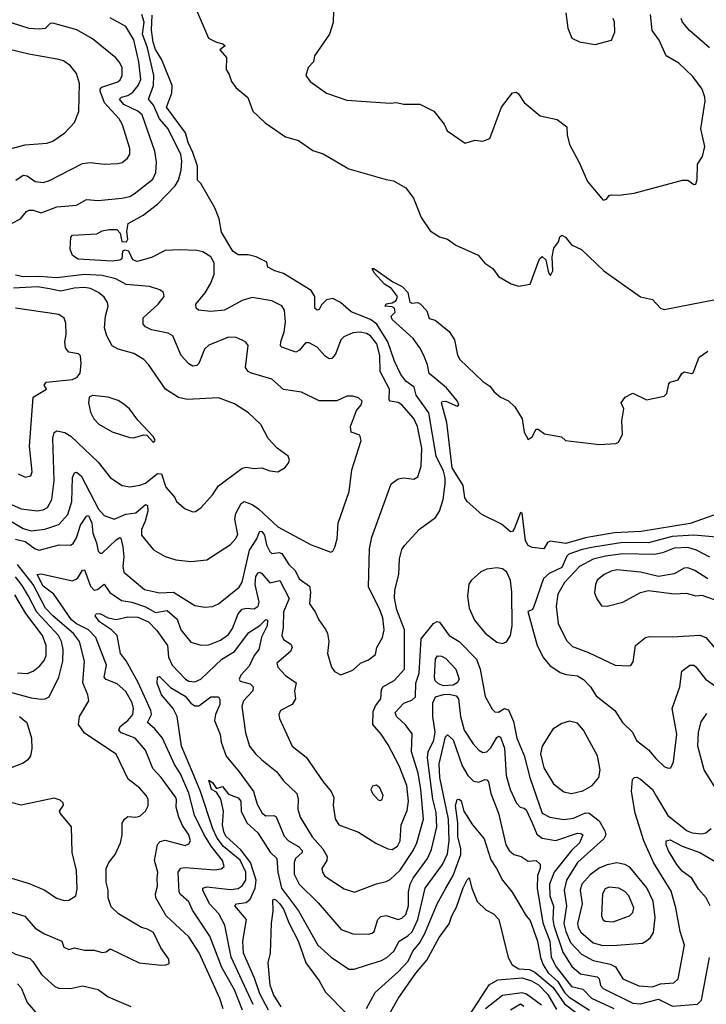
# Model space of a CAD drawing. Extents: x 1246230 to 1426786, y 660032 to 763141.
# Tile 149 of 256: x 1290237 to 1293718, y 698286 to 703278. Entities that reach past the tile are written whole.
import ezdxf

# ---------------------------------------------------------------- set-up
doc = ezdxf.new("R2010")
doc.units = 0

msp = doc.modelspace()

# ---------------------------------------------------------------- linework, layer by layer
at = {"layer": '0CON10XD'}
for points in [[(1291127.8, 703337.8), (1291194, 703185), (1291234, 703164), (1291266.7, 703155), (1291278, 703145), (1291251.2, 703125), (1291285.8, 703085.8), (1291283.8, 703025), (1291299.5, 702999.5), (1291310, 702965), (1291333.3, 702935), (1291394.1, 702884.1), (1291418.8, 702815), (1291481.2, 702755), (1291584.3, 702684.3), (1291650, 702665), (1291722.5, 702615), (1291775, 702598.8), (1291905, 702522.5), (1292095, 702467.5), (1292131.7, 702461.7), (1292193.8, 702425), (1292233.6, 702373.6), (1292272.5, 702275), (1292317.5, 702207.5), (1292365, 702177.1), (1292405.9, 702165.9), (1292447.5, 702135), (1292561.2, 702085), (1292595, 702043.3), (1292635, 702016.7), (1292665, 701976.7), (1292728.3, 701938.3), (1292765, 701926.2), (1292825, 701937.5), (1292872.9, 702065), (1292885, 702076.7), (1292905, 702060), (1292917.5, 701995), (1292928.3, 701981.7), (1292940, 702005), (1292936, 702075), (1292945, 702120), (1292968.3, 702151.7), (1292975, 702177.5), (1292985, 702186), (1293003.8, 702175), (1293035, 702136.7), (1293085, 702112.5), (1293198.6, 702005), (1293275, 701950), (1293385, 701872.2), (1293445, 701858.9), (1293485, 701815.4), (1293505, 701809.5), (1293765, 701859.1)], [(1291828, 703325), (1291825.8, 703264.2), (1291808, 703205), (1291731.2, 703095), (1291726.7, 703065), (1291700, 703035), (1291687.5, 702995), (1291708.8, 702965), (1291792.5, 702905), (1291895, 702870.8), (1292115, 702854.3), (1292145, 702857.5), (1292185, 702850), (1292265, 702850), (1292336.7, 702815), (1292388.3, 702748.3), (1292403.8, 702715), (1292495, 702652.5), (1292545, 702667.5), (1292585, 702662.5), (1292620, 702675), (1292678.8, 702835), (1292735, 702907.5), (1292755, 702910), (1292765, 702902.5), (1292795, 702857.5), (1292875, 702791.2), (1292961.7, 702771.7), (1293011.2, 702735), (1293012.5, 702695), (1293024.3, 702645), (1293073.8, 702553.8), (1293115, 702458), (1293195, 702363.8), (1293212.3, 702367.7), (1293225, 702386.2), (1293235, 702390), (1293275, 702388.1), (1293352.2, 702397.8), (1293596.7, 702465), (1293625, 702464.6), (1293655, 702442.9), (1293665, 702444.2), (1293672.3, 702467.7), (1293673.3, 702545), (1293699.4, 702585), (1293710.8, 702635), (1293690, 702725), (1293712.2, 702865), (1293709.6, 702885), (1293696.4, 702926.4), (1293649.5, 702989.5), (1293577.8, 703057.8), (1293515, 703094.5), (1293479.1, 703175), (1293444.1, 703224.1), (1293435.4, 703305)], [(1290195, 702245.3), (1290241.5, 702268.5), (1290271.2, 702305), (1290285, 702312.7), (1290305, 702312.5), (1290345, 702299.7), (1290425, 702329.4), (1290525, 702337.1), (1290575, 702366.4), (1290635, 702361.5), (1290755, 702373.8), (1290795, 702382.1), (1290816.7, 702395), (1290911.1, 702468.9), (1290926.1, 702503.9), (1290931, 702555), (1290921.4, 702611.4), (1290857, 702795), (1290834.9, 702814.9), (1290765, 702848.4), (1290742.8, 702875), (1290752.5, 702885), (1290785.8, 702894.2), (1290810.1, 702909.9), (1290837.4, 702945), (1290850.4, 702975), (1290840.7, 703065), (1290815, 703175.5), (1290775, 703242.9), (1290695, 703287.9)], [(1290216.2, 700643.8), (1290265, 700631.6), (1290315, 700594.7), (1290335, 700588.5), (1290437.5, 700615), (1290495, 700613.1), (1290507.9, 700622.1), (1290525, 700651.1), (1290544.3, 700715), (1290575, 700760), (1290585, 700764.3), (1290602, 700725), (1290607.1, 700675), (1290626.9, 700625), (1290635, 700583.1), (1290645, 700572.5), (1290655, 700572.5), (1290725, 700640.9), (1290745, 700652.7), (1290749.5, 700649.5), (1290760.4, 700605), (1290764, 700555), (1290759.2, 700505), (1290765, 700477.5), (1290869.5, 700389.5), (1290945, 700371.8), (1291015.9, 700375.9), (1291125, 700307.5), (1291175, 700299.5), (1291215, 700303.3), (1291245, 700315.6), (1291349, 700401), (1291365, 700425.8), (1291402.4, 700587.6), (1291439.2, 700645), (1291451.3, 700678.7), (1291455, 700684.2), (1291465, 700682.7), (1291478, 700665), (1291487.4, 700615), (1291505, 700581.2), (1291515, 700572.1), (1291552.8, 700577.2), (1291565, 700571.1), (1291600.8, 700515), (1291634.2, 700485), (1291653.8, 700443.8), (1291706, 700406), (1291710.6, 700375), (1291705.4, 700315.4), (1291735.6, 700275), (1291753.1, 700235), (1291789.4, 700185), (1291796.7, 700165), (1291803.5, 700125), (1291798.1, 700065), (1291817.5, 699995), (1291832.6, 699972.6), (1291865, 699955.8), (1291925, 699979.2), (1291964.6, 700015.4), (1292005, 700032.9), (1292041.2, 700058.8), (1292046.9, 700095), (1292075.5, 700145), (1292084.5, 700185), (1292077.3, 700245), (1292060.1, 700290.1), (1292005, 700400), (1292010, 700595), (1292021.3, 700655), (1292120, 700925), (1292155, 700950.5), (1292185, 700954.4), (1292235, 700949.2), (1292255, 700960), (1292272.3, 701015), (1292276.2, 701105), (1292253.6, 701215), (1292235, 701256.5), (1292175, 701326), (1292155, 701336.8), (1292115, 701343.6), (1292110.2, 701350.2), (1292112.3, 701405), (1292064.4, 701494.4), (1292062.3, 701575), (1292047, 701635), (1292015, 701674.6), (1291995, 701687.3), (1291963.3, 701693.3), (1291925, 701690), (1291879.5, 701670.5), (1291865.5, 701654.5), (1291838, 701582), (1291819.8, 701560.2), (1291805, 701558.1), (1291785, 701571.9), (1291745, 701617.1), (1291705, 701640.4), (1291685, 701638.9), (1291655, 701602.5), (1291637.5, 701592.5), (1291565, 701617.5), (1291559.4, 701625), (1291560, 701645), (1291577.1, 701695), (1291584.7, 701745), (1291579.6, 701805), (1291565, 701826.7), (1291515, 701852.9), (1291415, 701868.8), (1291365, 701853.9), (1291275, 701805.4), (1291205, 701798), (1291143.8, 701805), (1291130.8, 701815), (1291130, 701835), (1291177.6, 701892.4), (1291205, 701941.4), (1291222, 701988), (1291222.6, 702045), (1291205, 702076.1), (1291165, 702101.1), (1291135, 702108.2), (1291048.3, 702111.7), (1290975, 702108.1), (1290905, 702072.8), (1290832.9, 702052.9), (1290810.6, 702060.6), (1290790.8, 702105), (1290770.6, 702109.4), (1290758.6, 702105), (1290754, 702065), (1290745, 702058.6), (1290705, 702053.2), (1290533.2, 702063.2), (1290505, 702082.5), (1290493.3, 702115), (1290496.7, 702175), (1290504.3, 702185.7), (1290627.3, 702192.7), (1290655, 702208.1), (1290690, 702215), (1290730, 702215), (1290745.4, 702195.4), (1290753.8, 702153.8), (1290777.7, 702152.3), (1290784.6, 702165), (1290779.4, 702205), (1290786.9, 702245), (1290862.2, 702287.8), (1290935, 702342.9), (1291025.4, 702435), (1291042, 702465), (1291055.6, 702514.4), (1291059, 702561), (1291054.3, 702595), (1290989.6, 702725), (1290946.2, 702775), (1290915.7, 702845), (1290890, 702875), (1290914.8, 702945), (1290916, 702995), (1290885, 703136.2), (1290859.7, 703205), (1290868.5, 703265), (1290855.3, 703304.7)], [(1291267.9, 698262.1), (1291250.9, 698315), (1291147.2, 698547.2), (1291095, 698627.7), (1290979.6, 698735), (1290926.4, 698825), (1290924.4, 698845), (1290936, 698885), (1290933.1, 698925), (1290937.9, 698955), (1290919.6, 699015), (1290934.6, 699095.4), (1290949.6, 699110.4), (1290975, 699117.7), (1291075, 699091.2), (1291095, 699098.6), (1291102.7, 699115), (1291093.4, 699145), (1291062.5, 699192.5), (1291043.4, 699235), (1291030.3, 699285), (1291032.5, 699322.5), (1291027.5, 699335), (1290954.4, 699435), (1290911, 699481), (1290875, 699574.4), (1290822.2, 699635), (1290751.4, 699661.4), (1290739.3, 699675), (1290746.2, 699695), (1290785.7, 699725), (1290811, 699755), (1290814.3, 699785), (1290807, 699815), (1290775, 699871.2), (1290731.2, 699911.2), (1290675, 699932.8), (1290664.8, 699944.8), (1290676.3, 700005), (1290623, 700145), (1290585, 700183.7), (1290524.3, 700215), (1290498.9, 700235), (1290409.1, 700365), (1290356.3, 700405), (1290324.7, 700465), (1290345, 700468.3), (1290505, 700432), (1290529.6, 700445), (1290555, 700487.1), (1290565, 700489.2), (1290595, 700405.6), (1290615, 700386.2), (1290631.2, 700388.8), (1290665.5, 700415.5), (1290693, 700373), (1290753, 700333), (1290805, 700324.5), (1290875, 700301), (1290925, 700272.9), (1290985, 700281.6), (1291035, 700238.5), (1291053.7, 700185), (1291105, 700121.5), (1291155, 700106.4), (1291195, 700107.7), (1291255, 700131.3), (1291295, 700160.8), (1291315, 700190.9), (1291344.8, 700265), (1291365, 700288.8), (1291385, 700294.2), (1291425, 700290.7), (1291445, 700304.6), (1291451.5, 700325), (1291431, 700415), (1291433.8, 700455), (1291445, 700474.2), (1291455, 700476.2), (1291465, 700469.8), (1291505, 700422.4), (1291555, 700433.8), (1291603.3, 700343.3), (1291574.1, 700275), (1291572.9, 700197.1), (1291565.9, 700155), (1291575, 700135.5), (1291611.1, 700111.1), (1291618.5, 700095), (1291609.3, 700075), (1291541.1, 700015), (1291546.1, 699995), (1291585, 699952.9), (1291637.8, 699915), (1291630.8, 699875), (1291635.4, 699834.6), (1291617.5, 699805), (1291558.6, 699775), (1291550.5, 699755), (1291554.5, 699735), (1291617.5, 699595), (1291689.5, 699539.5), (1291775, 699414.2), (1291815.6, 699365), (1291828.9, 699335), (1291825.6, 699295), (1291835.7, 699225.7), (1291855, 699195.8), (1291955, 699158.6), (1292042.7, 699102.7), (1292104, 699074), (1292125, 699070.9), (1292152.1, 699087.9), (1292165.2, 699115), (1292170.5, 699195), (1292201.7, 699268.3), (1292208, 699315), (1292200, 699395), (1292160.4, 699495), (1292105, 699601.1), (1292069.5, 699655), (1292026.5, 699705), (1292029.6, 699770.4), (1292040.5, 699799.5), (1292067.9, 699835), (1292070.6, 699879.4), (1292077.3, 699895), (1292135, 699927), (1292187.5, 699985), (1292188.3, 700185), (1292148.9, 700285), (1292137.5, 700345), (1292139.4, 700385), (1292159.2, 700465), (1292161.8, 700545), (1292175, 700591.2), (1292187.6, 700612.4), (1292264, 700695), (1292345.4, 700754.6), (1292365, 700785.8), (1292383.6, 700845), (1292394.3, 700925), (1292394.3, 700955), (1292385, 700988.2), (1292348.6, 701065), (1292311.3, 701285), (1292246.2, 701375), (1292237.5, 701415), (1292194.8, 701444.8), (1292168.9, 701478.9), (1292136.5, 701546.5), (1292102.6, 701645), (1292047.6, 701735), (1292015, 701757.8), (1291916.5, 701796.5), (1291863.9, 701843.9), (1291825, 701864.7), (1291791.7, 701858.3), (1291767.6, 701832.4), (1291755, 701808.6), (1291744.2, 701805), (1291733.6, 701815), (1291733.8, 701875), (1291713.8, 701905), (1291575, 701991.8), (1291530, 702005), (1291495, 702023.3), (1291489.3, 702049.3), (1291435, 702075.8), (1291395.7, 702085.7), (1291345, 702085.7), (1291317.1, 702105), (1291260.2, 702200.2), (1291247.9, 702267.9), (1291226.2, 702325), (1291155, 702447.9), (1291138.5, 702465), (1291139, 702535), (1291115.2, 702605.2), (1291090.2, 702655), (1291077.7, 702705), (1290981.1, 702835), (1291008.6, 702905), (1291010, 702945), (1290957.2, 703075), (1290925, 703127.8), (1290912.7, 703165), (1290904.5, 703225), (1290908.8, 703301.2)], [(1293005, 703313.3), (1293015.5, 703235), (1293035.8, 703185), (1293075, 703165.6), (1293155, 703152), (1293236.7, 703175), (1293254, 703215), (1293252.5, 703265), (1293245.8, 703285)], [(1293733.5, 703135), (1293632.8, 703222.8), (1293597.8, 703265), (1293590.5, 703285)], [(1290217.5, 702465), (1290255, 702490.3), (1290275, 702486.8), (1290315, 702458.2), (1290355, 702452.7), (1290387.4, 702462.6), (1290555, 702548.9), (1290595, 702554.4), (1290665.5, 702545.5), (1290735, 702548.9), (1290755.4, 702554.6), (1290783.4, 702576.6), (1290794.3, 702595.7), (1290794.3, 702625), (1290757.7, 702745), (1290740.8, 702775), (1290667.2, 702857.2), (1290644.2, 702915.8), (1290644.1, 702925.9), (1290653.6, 702936.4), (1290735, 702963.4), (1290746.6, 702973.4), (1290756.7, 702995), (1290755.4, 703035), (1290740.9, 703065), (1290723.3, 703085), (1290605, 703181.8), (1290527.2, 703227.2), (1290405, 703261.1), (1290391.3, 703258.7), (1290366.3, 703233.7), (1290335, 703230), (1290283.9, 703233.9), (1290195, 703262.2)], [(1290065, 702591.1), (1290265, 702643.6), (1290375, 702652.1), (1290405, 702662.7), (1290465.9, 702704.1), (1290513.9, 702756.1), (1290537, 702813), (1290540.5, 702955), (1290524.6, 703004.6), (1290495, 703044), (1290458.9, 703068.9), (1290434.4, 703075.6), (1290282.7, 703102.7), (1290185, 703127.9)], [(1291752, 700602), (1291815, 700578.8), (1291825, 700584), (1291835, 700603.3), (1291846.1, 700645), (1291851.8, 700725), (1291907.1, 700885), (1291920, 700995), (1291968, 701145), (1291962, 701172), (1291917, 701187), (1291913.8, 701215), (1291943.9, 701296.1), (1291968, 701325), (1291973.3, 701343.3), (1291955, 701360), (1291925, 701370), (1291895, 701368.8), (1291844.3, 701345.7), (1291755, 701345.7), (1291665, 701389.4), (1291575, 701402.7), (1291515, 701455.6), (1291407.2, 701487.2), (1291394.4, 701495), (1291381.8, 701515), (1291395.5, 701625.5), (1291383.1, 701643.1), (1291365, 701652.9), (1291335, 701667.5), (1291295, 701667.7), (1291195, 701628.5), (1291172.9, 701607.1), (1291145, 701535.7), (1291135, 701524.4), (1291115, 701520.6), (1291095, 701533.3), (1291055.6, 701575.6), (1291013.1, 701675), (1290988.7, 701688.7), (1290905, 701705.4), (1290875, 701720), (1290862.9, 701735), (1290863.1, 701766.9), (1290938.2, 701835), (1290968.9, 701875), (1290965.6, 701895), (1290948, 701908), (1290895, 701926), (1290776.2, 701936.2), (1290724, 701965), (1290655, 701981.9), (1290565, 701986.3), (1290425, 701969.8), (1290333.5, 701976.5), (1290255, 701974.5), (1290215, 701983.5)], [(1293785, 700775.3), (1293635.7, 700724.3), (1293387, 700683), (1293253, 700677), (1293143.1, 700656.9), (1293105, 700651.7), (1293005, 700622.9), (1292925.9, 700634.1), (1292913.3, 700626.7), (1292894.3, 700595.7), (1292835, 700602.2), (1292815, 700611.8), (1292801.5, 700635), (1292785, 700776.7), (1292775, 700780), (1292745, 700699.4), (1292735, 700683.8), (1292725, 700681.2), (1292679.8, 700719.8), (1292579.3, 700769.3), (1292505, 700834.5), (1292494.4, 700854.4), (1292485.5, 700915.5), (1292429, 701005), (1292402.8, 701235), (1292375.8, 701335), (1292378.3, 701341.7), (1292396.9, 701343.1), (1292455, 701318.8), (1292463.3, 701325), (1292455.5, 701345), (1292401.3, 701411.3), (1292313.3, 701485), (1292305, 701527.5), (1292285.8, 701575), (1292266, 701615), (1292231.7, 701661.7), (1292125, 701757.5), (1292120, 701775), (1292140, 701795), (1292136.7, 701815), (1292125, 701822.5), (1292090, 701825), (1292095, 701837.5), (1292125, 701842.5), (1292145, 701853.8), (1292152, 701875), (1292122, 701915), (1292087, 701937), (1292034.5, 701995), (1292023.6, 702016.4), (1292032.7, 702017.3), (1292128.9, 701948.9), (1292175.2, 701925.2), (1292203.8, 701895), (1292215, 701846.2), (1292225, 701840.8), (1292255, 701843.8), (1292267.6, 701837.6), (1292301.4, 701801.4), (1292312.9, 701762.9), (1292343.9, 701753.9), (1292415, 701696.7), (1292440.8, 701655), (1292456.6, 701576.6), (1292467.5, 701555), (1292584.3, 701444.3), (1292619.7, 701419.7), (1292642, 701392), (1292673.9, 701363.9), (1292715, 701346.2), (1292747.5, 701315), (1292784.3, 701255), (1292795, 701187.5), (1292815, 701150), (1292835, 701163.3), (1292855, 701202.5), (1292865, 701202.5), (1292898, 701178), (1292983.6, 701163.6), (1293003.8, 701143.8), (1293176.1, 701123.9), (1293260, 701130), (1293273.3, 701136.7), (1293293.3, 701175), (1293290, 701245), (1293299.2, 701305), (1293286.2, 701335), (1293306, 701365), (1293345, 701384.2), (1293415, 701351.4), (1293505, 701368.8), (1293517.7, 701382.3), (1293527.5, 701432.5), (1293535, 701440), (1293575, 701452.5), (1293593.3, 701485), (1293605, 701492), (1293645, 701483.8), (1293652, 701488), (1293682.4, 701567.6), (1293725, 701596.7)], [(1290195, 700819.1), (1290245, 700797.2), (1290325, 700787.5), (1290355, 700792.8), (1290378.5, 700805), (1290399.4, 700845), (1290410.9, 700939.1), (1290404.3, 701155.7), (1290410.9, 701185), (1290425, 701192.9), (1290465.2, 701185.2), (1290496.4, 701166.4), (1290634.5, 701035), (1290696.9, 700955), (1290756, 700916), (1290795, 700908.8), (1290845, 700917.7), (1290875, 700927.7), (1290935, 700977.6), (1290955, 700976.1), (1290977.7, 700907.7), (1291022.5, 700855), (1291032.5, 700835), (1291075, 700797.5), (1291115, 700783.3), (1291127.5, 700785), (1291156.7, 700805), (1291215, 700868.8), (1291245.5, 700914.5), (1291365, 701003.5), (1291385, 701010), (1291425, 701003.1), (1291465, 701005.5), (1291505, 700990), (1291545, 700986.2), (1291582.3, 701007.7), (1291597.5, 701027.5), (1291604, 701045), (1291597.5, 701065), (1291541.4, 701105), (1291496.7, 701155), (1291460, 701225), (1291397.5, 701285), (1291325, 701331.1), (1291245, 701361.1), (1291085, 701352), (1291042.2, 701362.2), (1290976.5, 701405), (1290889.8, 701529.8), (1290865.7, 701555), (1290815.8, 701585.8), (1290736.8, 701606.8), (1290705.7, 701625), (1290678.5, 701675), (1290667.3, 701715), (1290671.8, 701775), (1290685.4, 701825), (1290682.1, 701845), (1290665, 701871.5), (1290636.5, 701895), (1290595.6, 701915), (1290565, 701920.6), (1290512.6, 701917.4), (1290445, 701902.4), (1290387.1, 701912.9), (1290327.1, 701922.9), (1290205, 701917.6)], [(1290228.8, 700975), (1290265, 700958.6), (1290293.8, 700965), (1290300.6, 700985), (1290286.7, 701115), (1290304.4, 701365), (1290373.3, 701405), (1290360, 701425), (1290370.5, 701439.5), (1290505, 701454), (1290527.5, 701465), (1290543.3, 701486.7), (1290548.6, 701535), (1290545, 701573.3), (1290535, 701584), (1290485, 701592.5), (1290469.1, 701615), (1290465.3, 701644.7), (1290472.6, 701682.6), (1290470.3, 701739.7), (1290462.5, 701765), (1290435, 701783.3), (1290215, 701816.2)], [(1290915, 701134), (1290923.3, 701145), (1290915, 701163.3), (1290835, 701248), (1290792.9, 701305), (1290765, 701328.9), (1290736.7, 701346.7), (1290685, 701364.7), (1290605, 701373.2), (1290588.8, 701365), (1290584.8, 701334.8), (1290595, 701288), (1290612.2, 701255), (1290638.1, 701228.1), (1290705, 701188.2), (1290795, 701160), (1290815, 701157.5), (1290865, 701172.9), (1290880.8, 701170.8), (1290915, 701134)], [(1290144.9, 700764.9), (1290255, 700698.3), (1290295, 700686.8), (1290364, 700695), (1290435, 700718.9), (1290480.1, 700769.9), (1290500.4, 700835), (1290503.8, 700956.2), (1290515, 700980.6), (1290525, 700984.5), (1290548, 700965), (1290636.7, 700796.7), (1290665, 700764.6), (1290715, 700745.4), (1290775, 700771.6), (1290825, 700778.4), (1290875, 700820), (1290884.2, 700815), (1290886, 700786), (1290873.4, 700735), (1290853.8, 700693.8), (1290854.6, 700664.6), (1290915, 700589.4), (1290975, 700555.6), (1291028.7, 700538.7), (1291105, 700531.5), (1291185, 700540), (1291305, 700616.5), (1291331.5, 700645), (1291342.1, 700667.9), (1291328.3, 700745), (1291332.9, 700775), (1291359.7, 700825), (1291375, 700835.3), (1291415, 700819.8), (1291448.3, 700798.3), (1291545.9, 700705.9), (1291715, 700616), (1291752, 700602)], [(1293845, 700646.8), (1293655, 700664.2), (1293545, 700657.9), (1293424.1, 700625.9), (1293295, 700626.8), (1293145.6, 700604.4), (1293088.1, 700591.9), (1293021.7, 700568.3), (1293011.5, 700558.5), (1292985, 700501), (1292920.7, 700469.3), (1292892.6, 700445), (1292842.4, 700297.6), (1292835, 700286.2), (1292812.5, 700277.5), (1292860.9, 700105), (1292892.6, 700042.6), (1292925, 700003.5), (1292977.6, 699967.6), (1293007.3, 699957.3), (1293065, 699950.7), (1293095, 699932.1), (1293131.5, 699895), (1293159.1, 699849.1), (1293253.3, 699775), (1293293.8, 699715), (1293343.8, 699665), (1293363.4, 699623.4), (1293425, 699576.2), (1293461.3, 699531.3), (1293505, 699490.8), (1293525, 699482.5), (1293537.5, 699485), (1293550.8, 699515), (1293569.2, 699655), (1293544.4, 699785), (1293582.9, 699895), (1293593.8, 699975), (1293635, 700005.4), (1293655, 700004.5), (1293665, 699997.5), (1293713.6, 699935), (1293765, 699898.1)], [(1293735, 700552.1), (1293668.9, 700588.9), (1293625, 700601.2), (1293555, 700598.4), (1293495.8, 700574.2), (1293455, 700565.9), (1293295, 700569), (1293207.2, 700557.2), (1293145, 700542.4), (1293075, 700504.7), (1292998.2, 700425), (1292965.3, 700365), (1292957.2, 700305), (1292966, 700216), (1293009.8, 700129.8), (1293039.3, 700099.3), (1293120.2, 700070.2), (1293255.6, 700005.6), (1293325, 700001.2), (1293335.8, 700004.2), (1293347.3, 700022.7), (1293358.6, 700105), (1293408.8, 700145), (1293429.8, 700150.2), (1293545, 700149.2), (1293685, 700157.3), (1293716.1, 700146.1), (1293765, 700087.8)], [(1290185, 698755.4), (1290262.6, 698732.6), (1290315, 698671.5), (1290362.9, 698642.9), (1290450, 698605), (1290461.2, 698575), (1290485, 698562.9), (1290515, 698571.2), (1290565, 698560.6), (1290615, 698560), (1290655, 698547.5), (1290675, 698551.4), (1290695, 698566.2), (1290842.5, 698495), (1290955.5, 698484.5), (1290980, 698485), (1290995, 698492.5), (1290992, 698515), (1290952.3, 698572.3), (1290915, 698648.9), (1290885, 698667.3), (1290855, 698675.5), (1290738.1, 698745), (1290700.1, 698780.1), (1290685.3, 698825), (1290684.7, 698865), (1290675.4, 698905), (1290674.5, 698975), (1290689.4, 699005), (1290720.8, 699045), (1290747.8, 699105), (1290755.6, 699145), (1290756.8, 699203.2), (1290768, 699225), (1290785, 699237.5), (1290825, 699234.6), (1290845, 699239.4), (1290875, 699264.2), (1290888.3, 699291.7), (1290887.9, 699325), (1290878.2, 699345), (1290845, 699381.4), (1290787.4, 699427.4), (1290725, 699553.3), (1290565, 699660.5), (1290535.5, 699705), (1290540.4, 699745), (1290587.5, 699825), (1290582.2, 699855), (1290556.2, 699915), (1290565.9, 700025), (1290539.2, 700125), (1290508.7, 700165), (1290405.2, 700255), (1290367.9, 700295), (1290305.1, 700415), (1290225.4, 700515)], [(1292685, 700115.5), (1292705, 700123.3), (1292724.4, 700155.6), (1292733.8, 700205), (1292732.1, 700375), (1292725.1, 700435.1), (1292707.1, 700477.1), (1292685, 700493.8), (1292655, 700498.6), (1292605, 700492.5), (1292575, 700478.1), (1292526.5, 700435), (1292514, 700416), (1292506.8, 700355), (1292515.3, 700295), (1292543.2, 700233.2), (1292596.9, 700166.9), (1292655, 700122.5), (1292685, 700115.5)], [(1293725, 700442.7), (1293660, 700485), (1293625, 700499.1), (1293605, 700496.4), (1293555, 700467.8), (1293475, 700454.2), (1293385, 700476.2), (1293265, 700488.1), (1293235, 700482.7), (1293200.6, 700465), (1293165, 700436.9), (1293155.6, 700415), (1293151.2, 700371.2), (1293162.3, 700342.3), (1293186.4, 700306.4), (1293215, 700303.8)], [(1290164.5, 699875.5), (1290295, 699839.6), (1290345, 699832.2), (1290365, 699834.2), (1290385.4, 699844.6), (1290435.8, 699945), (1290455.8, 700025), (1290457.4, 700085), (1290448.1, 700125), (1290433.5, 700155), (1290323.2, 700273.2), (1290281, 700355), (1290249.8, 700409.8), (1290215, 700453.6)], [(1293215, 700303.8), (1293295, 700324.3), (1293385, 700374.3), (1293425, 700384.3), (1293555, 700367.1), (1293615, 700371.1), (1293665, 700356.7), (1293695, 700360), (1293805, 700321.2)], [(1290225, 699966.4), (1290275, 699963.5), (1290305, 699975.4), (1290339, 700001), (1290360.9, 700029.1), (1290370.9, 700055), (1290371.1, 700105), (1290352.9, 700155), (1290267.9, 700267.9), (1290211.7, 700361.7)], [(1291365.9, 698255), (1291325, 698358.5), (1291262.2, 698472.2), (1291201, 698631), (1291112.4, 698762.4), (1291094.7, 698805), (1291051.6, 698841.6), (1291044.4, 698855), (1291040.8, 698955), (1291053.6, 698976.4), (1291075, 698979.2), (1291225, 698966.7), (1291257.6, 698972.4), (1291272.9, 698985), (1291264.6, 699015), (1291207.7, 699087.7), (1291171.1, 699148.9), (1291122.9, 699245), (1291095, 699356.7), (1291052.4, 699455), (1291021, 699501), (1290960, 699635), (1290922.6, 699682.6), (1290885.4, 699715), (1290905.2, 699755), (1290902, 699775), (1290837.9, 699917.9), (1290776.7, 700026.7), (1290748.5, 700065), (1290731.4, 700155), (1290702.9, 700185), (1290641.2, 700225), (1290620, 700255), (1290623.9, 700266.1), (1290643.2, 700266.8), (1290684.5, 700244.5), (1290725, 700236.1), (1290785, 700251.1), (1290835, 700248.1), (1290890, 700225), (1290931.6, 700181.6)], [(1290931.6, 700181.6), (1290986.1, 700105), (1290991.3, 700045), (1291009.7, 700005), (1291077.5, 699935), (1291095, 699924.7), (1291125, 699920), (1291155.2, 699934.8), (1291262, 700035), (1291325.4, 700074.6), (1291398.8, 700171.2), (1291453.8, 700206.2), (1291485, 700236.7), (1291492.7, 700232.7), (1291491.2, 700205), (1291463.3, 700146.7), (1291448.9, 700085), (1291425.7, 700055), (1291399.7, 700000.3), (1291358.2, 699955), (1291350, 699935), (1291355, 699923.5), (1291405, 699910), (1291420.4, 699895), (1291417.9, 699875), (1291371.8, 699825), (1291362.5, 699795), (1291382.2, 699662.2), (1291402.5, 699595), (1291432.2, 699555), (1291465, 699525.5), (1291541.1, 699465), (1291575, 699418.1), (1291642.5, 699355), (1291648.5, 699325), (1291646.2, 699275), (1291658.5, 699235), (1291719.6, 699135), (1291774.1, 699074.1), (1291796.2, 699035), (1291794.5, 699015), (1291769.4, 698975), (1291771.9, 698955), (1291783.3, 698935), (1291881.7, 698871.7), (1291935, 698854.4), (1292045, 698896.5), (1292095, 698907.5), (1292115, 698919.1), (1292165, 698966), (1292231.7, 699065), (1292249.6, 699105), (1292283.7, 699225), (1292270.6, 699375), (1292256.8, 699456.8), (1292223.3, 699565), (1292227, 699657), (1292193.5, 699703.5), (1292146.7, 699745), (1292140, 699765), (1292185, 699812.5), (1292225, 699827.7), (1292242.7, 699845), (1292244.6, 699914.6), (1292262.1, 699965), (1292271.7, 700138.3), (1292335, 700216.2), (1292352.7, 700227.3), (1292365, 700223.8), (1292415, 700156.2), (1292464.8, 700124.8), (1292552, 700035), (1292572.1, 699985), (1292596.6, 699846.6), (1292631.9, 699781.9), (1292645, 699768.8), (1292665, 699767.5), (1292695, 699785.6), (1292715, 699779.4), (1292739.5, 699719.5), (1292757.3, 699635), (1292795, 699547.5), (1292822.7, 699435), (1292885.5, 699255), (1292924.3, 699234.3), (1292995, 699222.2), (1293045, 699228.8), (1293105, 699256), (1293124.1, 699254.1), (1293175.2, 699215.2), (1293203.8, 699165), (1293208.6, 699145), (1293199.1, 699125), (1293065, 699005.3), (1293009.1, 698915), (1292997.4, 698865), (1293008.3, 698785), (1292996, 698695), (1293005, 698655.4), (1293029.7, 698599.7), (1293085, 698540), (1293145, 698507.1), (1293230.8, 698489.2), (1293257.1, 698475), (1293294, 698414), (1293375, 698378.9), (1293445, 698374.3), (1293485, 698389.4), (1293553.3, 698395), (1293574.4, 698415), (1293607.5, 698585), (1293585.3, 698655), (1293562.9, 698775), (1293538.9, 698858.9), (1293450.9, 699005), (1293400.9, 699115), (1293356.6, 699255), (1293338.7, 699365), (1293344.4, 699425), (1293354.5, 699435.5), (1293365, 699436.7), (1293385, 699427.8), (1293444.6, 699375), (1293465, 699338.9), (1293523.6, 699243.6), (1293621.4, 699165), (1293646.7, 699155), (1293695, 699150), (1293715.4, 699154.6), (1293742.6, 699177.4)], [(1292385, 699900), (1292360.2, 699910.2), (1292344, 699925), (1292339.6, 699945), (1292344.3, 700035), (1292355, 700052.1), (1292375, 700051.3), (1292395, 700040.8), (1292448.5, 699985), (1292465.4, 699935), (1292454.6, 699915), (1292435, 699903.9), (1292385, 699900)], [(1291420.2, 698285), (1291309.7, 698525), (1291276.9, 698686.9), (1291246.7, 698745), (1291199.4, 698795), (1291164.6, 698865), (1291165.7, 698875), (1291185, 698880.6), (1291305, 698867.7), (1291345, 698873.2), (1291365, 698887.1), (1291382.5, 698915), (1291383.7, 698955), (1291355, 699016.5), (1291270.8, 699085), (1291237.7, 699127.7), (1291215.1, 699175), (1291153.6, 699365), (1291112.8, 699462.8), (1291057.7, 699595), (1291034.6, 699745), (1291014.7, 699784.7), (1290955.6, 699855.6), (1290934, 699914), (1290935, 699943.8), (1290945, 699947.3), (1291001.3, 699891.3), (1291075, 699848.1), (1291105, 699812), (1291125, 699798.5), (1291145, 699798.8), (1291205, 699844), (1291244.7, 699844.7), (1291251.8, 699831.8), (1291251.6, 699805), (1291229.4, 699755), (1291224.7, 699724.7), (1291253.9, 699653.9), (1291258.7, 699615), (1291283.3, 699543.3), (1291349.3, 699465), (1291422, 699365), (1291441.2, 699301.2), (1291465.3, 699255.3), (1291485, 699241.1), (1291525, 699242.9), (1291536.5, 699236.5), (1291578, 699138), (1291600, 699115), (1291650.6, 699085), (1291668.7, 699065), (1291669.6, 699055), (1291635.4, 699025), (1291627.5, 699005), (1291628.9, 698945), (1291653.5, 698895), (1291750.6, 698800.6), (1291867.1, 698665), (1291925, 698643.5), (1292005, 698641.8), (1292024.5, 698645.5), (1292033.1, 698655), (1292053.1, 698715), (1292068.4, 698731.6), (1292095, 698736), (1292155, 698716.4), (1292175, 698721.6), (1292195, 698740.4), (1292207.4, 698785), (1292208, 698855), (1292216, 698895), (1292231.4, 698925), (1292304.2, 699025), (1292325, 699070), (1292352.1, 699185), (1292347.6, 699257.6), (1292331.8, 699325), (1292303.5, 699535), (1292307.6, 699565), (1292335.8, 699625), (1292342.4, 699665), (1292330.6, 699745), (1292331.2, 699815), (1292345.4, 699845), (1292385, 699856.3), (1292415, 699857.5), (1292448.9, 699848.9), (1292461.7, 699835), (1292472.1, 699745), (1292490, 699675), (1292535, 699605.5), (1292565, 699574.5), (1292585, 699562.9), (1292605, 699566.2), (1292625, 699586.4), (1292655, 699638.5), (1292665, 699644.5), (1292675, 699639.4), (1292694.8, 699584.8), (1292703.5, 699445), (1292724.1, 699374.1), (1292755, 699305.6), (1292774.6, 699284.6), (1292795, 699280.6), (1292805, 699271.1), (1292835.1, 699205.1), (1292857.9, 699147.9), (1292885, 699128), (1292955, 699115.8), (1293065, 699152.5), (1293082.3, 699152.3), (1293092.2, 699145), (1293074.7, 699105), (1293034.9, 699065.1), (1292946.4, 698955), (1292922.1, 698895), (1292923.8, 698835), (1292942.6, 698782.6), (1292939.5, 698715), (1292944.1, 698685), (1292990.2, 698550.2), (1293036.8, 698476.8), (1293079.7, 698439.7), (1293165, 698424.7), (1293174.7, 698415), (1293180.9, 698380.9), (1293194.6, 698365), (1293345, 698291.9), (1293385, 698288.4), (1293475, 698310.8), (1293545.7, 698275.7), (1293673.8, 698286.2), (1293694.1, 698305.9), (1293733.6, 698523.6)], [(1290235, 699744.1), (1290272.5, 699715), (1290297.2, 699635), (1290298.6, 699581.4), (1290291.9, 699545), (1290278.6, 699525), (1290255, 699507.5), (1290185, 699481.1)], [(1293762.4, 699385), (1293707, 699475), (1293674.5, 699595), (1293678.1, 699665), (1293691.9, 699718.1), (1293720.2, 699759.8)], [(1293035, 699354.7), (1293092.7, 699367.3), (1293138.6, 699395), (1293172.9, 699435), (1293180, 699475), (1293166.2, 699545), (1293095, 699675.6), (1293065, 699710.5), (1293025, 699721.8), (1292985, 699710), (1292939.1, 699680.9), (1292885.4, 699595), (1292877.3, 699555), (1292894.7, 699485), (1292943.4, 699403.4), (1292995, 699363.6), (1293035, 699354.7)], [(1291499, 698255), (1291455, 698338), (1291427.7, 698417.7), (1291370.7, 698545), (1291368.1, 698605), (1291386.6, 698715), (1291327.3, 698785), (1291336.2, 698795), (1291385, 698801.6), (1291405, 698818.4), (1291430.8, 698875), (1291436, 698915), (1291407.6, 699005), (1291358.4, 699068.4), (1291283.6, 699136.4), (1291273.2, 699155), (1291265.7, 699194.3), (1291270.4, 699265), (1291255.8, 699325), (1291235, 699361.2), (1291210, 699375), (1291195, 699422.5), (1291215, 699410), (1291235, 699380), (1291265, 699390.8), (1291295, 699351.5), (1291345, 699332.5), (1291357.5, 699315), (1291359.4, 699265), (1291388.3, 699205), (1291444.1, 699155), (1291507.1, 699057.1), (1291541.1, 699025), (1291544.8, 698955), (1291564.4, 698875), (1291649.5, 698759.5), (1291748.8, 698585), (1291816.7, 698525), (1291905, 698464.3), (1291933.2, 698463.2), (1291995.2, 698484.8), (1292071.5, 698508.5), (1292097.4, 698522.6), (1292133.1, 698555), (1292160, 698605), (1292205, 698632.5), (1292226.3, 698653.7), (1292254.8, 698715), (1292293, 698875), (1292381.2, 698995), (1292405, 699048.1), (1292414.8, 699115), (1292410.4, 699225), (1292366.9, 699435), (1292363.8, 699505), (1292395, 699641.1), (1292405, 699652.7), (1292435, 699626.9), (1292480, 699495), (1292509.1, 699445), (1292537.7, 699417.7), (1292565, 699411.8), (1292595.5, 699425.5), (1292605, 699424.3), (1292613.8, 699413.8), (1292625.3, 699355), (1292664.8, 699255), (1292700.7, 699095), (1292718.2, 699065), (1292741.5, 699045), (1292780, 699035), (1292815, 699011.9), (1292855, 699014.5), (1292875.7, 698995.7), (1292875.9, 698975), (1292861.9, 698938.1), (1292860.7, 698875), (1292889.4, 698699.4), (1292924.6, 698605), (1292931.6, 698525), (1292957.2, 698475), (1293035, 698375.6), (1293092.3, 698362.3), (1293135, 698316.3), (1293248.7, 698265)], [(1292065, 699319.2), (1292075, 699324.2), (1292079.4, 699345), (1292063.3, 699383.3), (1292045, 699396), (1292025, 699392), (1292017.1, 699375), (1292025, 699354.2), (1292055, 699322.5), (1292065, 699319.2)], [(1290462.7, 698812.7), (1290485, 698813.3), (1290521.5, 698835), (1290528.8, 698871.2), (1290524.7, 698964.7), (1290501.9, 699055), (1290498.8, 699185), (1290442, 699255), (1290438.8, 699265), (1290458, 699295), (1290457, 699307), (1290441.2, 699321.2), (1290411.4, 699331.4), (1290245, 699295.8), (1290185, 699310.9)], [(1291994.4, 698265), (1292039.1, 698345), (1292157.4, 698452.6), (1292205.5, 698505), (1292229.8, 698555), (1292263, 698595), (1292291.2, 698645), (1292352.6, 698795), (1292397.2, 698875), (1292435, 698937.9), (1292473, 699045), (1292473.6, 699075), (1292458.4, 699135), (1292458.7, 699205), (1292446.6, 699293.4), (1292455, 699324.3), (1292465, 699325.5), (1292475, 699317.9), (1292488.7, 699265), (1292532.8, 699195), (1292591.4, 699125), (1292625, 699017.5), (1292654.4, 698975), (1292683.8, 698915), (1292734.2, 698855), (1292804.3, 698735), (1292825, 698710.8), (1292861.6, 698605), (1292876.7, 698523.3), (1292890.2, 698485), (1292916.6, 698445), (1292965, 698401.2), (1292999.6, 698345), (1293022, 698322), (1293125, 698255.8)], [(1293737.5, 698785), (1293716.5, 698825), (1293678.8, 698868.8), (1293645, 698925.3), (1293595, 698961), (1293568, 698995), (1293525.5, 699064.5), (1293514.7, 699095), (1293514.7, 699115.3), (1293535, 699119.2), (1293595, 699088), (1293685, 699056), (1293775, 699002.2)], [(1293194, 698584), (1293265, 698584.7), (1293393.7, 698596.3), (1293415, 698606.7), (1293435.6, 698625), (1293450.2, 698649.8), (1293459.4, 698725), (1293447.9, 698807.9), (1293416.5, 698876.5), (1293330.8, 698980.8), (1293305, 698994.6), (1293265, 699003.1), (1293215, 698992.5), (1293175, 698975.4), (1293128.6, 698941.4), (1293086.7, 698895), (1293077.7, 698865), (1293089, 698795), (1293064.8, 698695), (1293067.4, 698675), (1293080.9, 698650.9), (1293145, 698598), (1293194, 698584)], [(1290195, 698924.6), (1290285, 698897.9), (1290363.8, 698865), (1290423.6, 698823.6), (1290462.7, 698812.7)], [(1292088.5, 698195), (1292155.4, 698315), (1292245, 698442.9), (1292301.3, 698508.7), (1292362.8, 698625), (1292415, 698692.9), (1292427.2, 698735), (1292451.9, 698778.1), (1292485, 698876.7), (1292505, 698916.7), (1292515, 698926.7), (1292528.6, 698875), (1292556.9, 698806.9), (1292599.4, 698765), (1292639.2, 698745), (1292666.7, 698715), (1292712.8, 698522.8), (1292734.4, 698485), (1292767.5, 698465), (1292821.4, 698461.4), (1292848.6, 698448.6), (1292941.5, 698371.5), (1292998.6, 698288.6), (1293055, 698245.9)], [(1293245, 698703.8), (1293328.6, 698735), (1293345, 698750.8), (1293350, 698775), (1293325.4, 698835), (1293305, 698858.2), (1293275, 698874.6), (1293225, 698878.9), (1293205, 698871.1), (1293190.9, 698845), (1293186.4, 698735), (1293193.1, 698715), (1293205, 698706.9), (1293245, 698703.8)], [(1291562.1, 698272.1), (1291523.2, 698335), (1291507.2, 698382.8), (1291497.3, 698495), (1291507.8, 698545), (1291513, 698697), (1291521.6, 698758.4), (1291520, 698815), (1291525, 698819.4), (1291535, 698815.3), (1291555, 698795.7), (1291575, 698768.7), (1291603.2, 698695), (1291647.8, 698607.8), (1291687.9, 698495), (1291754.5, 698404.5), (1291787.6, 698347.6), (1291895, 698237.5)], [(1290095, 698597.8), (1290125, 698591.3), (1290215, 698540.5), (1290287.6, 698517.6), (1290303.3, 698503.3), (1290347.3, 698437.3), (1290415, 698375.5), (1290435, 698367.5), (1290495, 698365.8), (1290555, 698380), (1290635, 698361.2), (1290685, 698323.8), (1290800, 698275)], [(1290225, 698389.3), (1290245, 698368.5), (1290274.4, 698295), (1290325, 698235.4)], [(1292495, 698196), (1292601.4, 698361.4), (1292617.5, 698385), (1292660.8, 698409.2), (1292785, 698419.3), (1292831.5, 698405), (1292867.1, 698385), (1292915, 698334.6), (1292958.8, 698258.8)], [(1292881.6, 698281.6), (1292806.9, 698336.9), (1292785, 698343.1), (1292685, 698330.9), (1292597.7, 698262.3)], [(1292792.5, 698275), (1292775, 698286.8), (1292725, 698256.4)]]:
    msp.add_lwpolyline(points, dxfattribs=at)

doc.saveas('drawing.dxf')
